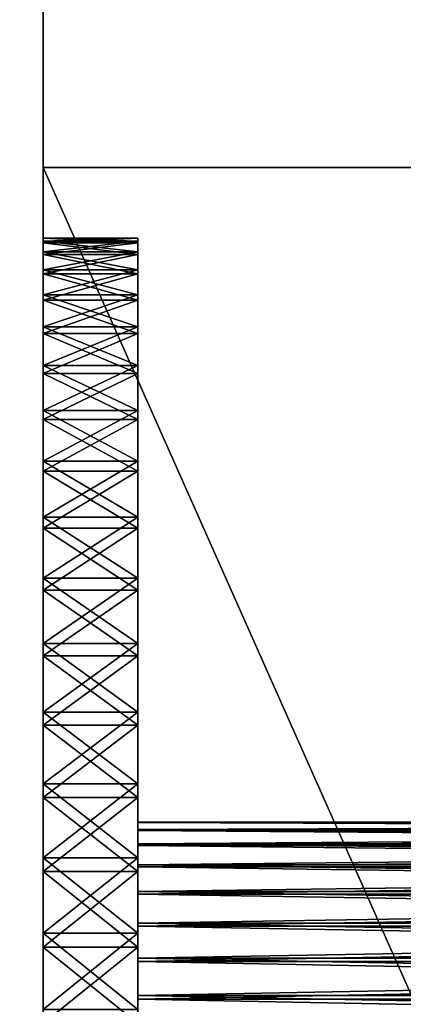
# Model space of a CAD drawing. Header units: metres. Extents: x -59 to 28, y 0 to 1560.
# Tile 74 of 117: x -36.75 to -32.69, y 1483.83 to 1494.27. Entities that reach past the tile are written whole.
import ezdxf

# ---------------------------------------------------------------- set-up
doc = ezdxf.new("R2010")
doc.units = ezdxf.units.M

msp = doc.modelspace()

# ---------------------------------------------------------------- linework, layer by layer
at = {"layer": 'ELYT3PV150'}
for points in [[(-42.5, 1006.700745, 21), (-42.5, 1507.699951, 21), (-36.5, 1006.700012, 21)], [(-42.5, 1507.699951, 21), (-36.5, 1507.699951, 21), (-36.5, 1006.700012, 21)], [(-42.5, 1006.700745, 1441), (-36.5, 1006.700012, 1441), (-42.5, 1507.699951, 1441)], [(-36.5, 1006.700012, 1441), (-36.5, 1507.699951, 1441), (-42.5, 1507.699951, 1441)], [(-36.5, 1507.699951, 21), (-36.5, 1507.699951, 1441), (-36.5, 1006.700012, 21)], [(-36.5, 1507.699951, 1441), (-36.5, 1006.700012, 1441), (-36.5, 1006.700012, 21)]]:
    msp.add_3dface(points, dxfattribs=at)
at = {"layer": 'ELYT3PV156'}
for points in [[(0.5, 1507.699951, 1436), (-57.788193, 52.299999, 1436), (-1.5, 1507.699951, 1436)], [(-57.788193, 52.299999, 1436), (0.5, 1507.699951, 1436), (-18.5, 52.299999, 1436)], [(-1.5, 1507.699951, 1436), (-57.788193, 52.299999, 1436), (-52, 1507.699951, 1436)], [(-52, 1507.699951, 1500), (-52.222115, 52.299999, 1500), (-5.785933, 1507.699951, 1500)], [(-52.222115, 52.299999, 1500), (-18.5, 52.299999, 1500), (-5.785933, 1507.699951, 1500)], [(-0.5, 52.299999), (-48.5, 1507.699951), (-1.5, 1507.699951)], [(-18.5, 52.299999), (-48.5, 1507.699951), (-1.5, 52.299999)], [(-1.5, 52.299999), (-48.5, 1507.699951), (-0.5, 52.299999)], [(-48.5, 1507.699951), (-18.5, 52.299999), (-48.5, 52.299999)], [(-18.5, 52.299999, 15.88146), (-48.174313, 1507.699951, 13.285294), (-48.174313, 52.299999, 13.285294)], [(-1.5, 52.299999, 17.368767), (-48.174313, 1507.699951, 13.285294), (-18.5, 52.299999, 15.88146)], [(-48.174313, 1507.699951, 13.285294), (0, 52.299999, 17.5), (-1.5, 1507.699951, 17.368767)], [(0, 52.299999, 17.5), (-48.174313, 1507.699951, 13.285294), (-1.5, 52.299999, 17.368767)], [(-36.5, 1483.699951, 829), (-36.5, 1492.699951, 828.842896), (-36.5, 1484.433716, 828.217285)], [(-36.5, 1484.433716, 828.217285), (-36.5, 1492.699951, 828.842896), (-36.5, 1485.235596, 828.105835)], [(-36.5, 1485.235596, 828.105835), (-36.5, 1492.699951, 828.842896), (-36.5, 1486.022705, 827.91626)], [(-36.5, 1486.022705, 827.91626), (-36.5, 1492.699951, 828.842896), (-36.5, 1486.787476, 827.650513)], [(-36.5, 1486.787476, 827.650513), (-36.5, 1492.699951, 828.842896), (-36.5, 1487.522461, 827.311035)], [(-36.5, 1487.522461, 827.311035), (-36.5, 1492.699951, 828.842896), (-36.5, 1488.220703, 826.901184)], [(-36.5, 1488.220703, 826.901184), (-36.5, 1492.699951, 828.842896), (-36.5, 1488.875366, 826.424805)], [(-36.5, 1488.875366, 826.424805), (-36.5, 1492.699951, 828.842896), (-36.5, 1489.480103, 825.886597)], [(-36.5, 1489.480103, 825.886597), (-36.5, 1492.699951, 828.842896), (-36.5, 1490.029297, 825.291748)], [(-36.5, 1490.029297, 825.291748), (-36.5, 1492.699951, 828.842896), (-36.5, 1490.517456, 824.645874)], [(-36.5, 1490.517456, 824.645874), (-36.5, 1492.699951, 828.842896), (-36.5, 1490.940063, 823.955261)], [(-36.5, 1490.940063, 823.955261), (-36.5, 1492.699951, 828.842896), (-36.5, 1491.292847, 823.226563)], [(-36.5, 1491.292847, 823.226563), (-36.5, 1492.699951, 828.842896), (-36.5, 1491.572632, 822.466797)], [(-36.5, 1491.572632, 822.466797), (-36.5, 1492.699951, 828.842896), (-36.5, 1491.776489, 821.683289)], [(-36.5, 1491.776489, 821.683289), (-36.5, 1492.699951, 828.842896), (-36.5, 1491.902588, 820.883545)], [(-36.5, 1491.902588, 820.883545), (-36.5, 1492.699951, 828.842896), (-36.5, 1491.949707, 820.075317)], [(-36.5, 1492.699951, 828.842896), (-36.5, 1492.699951, 811.157104), (-36.5, 1491.949707, 820.075317)], [(-36.5, 1491.949707, 820.075317), (-36.5, 1492.699951, 811.157104), (-36.5, 1491.917358, 819.266296)], [(-36.5, 1491.917358, 819.266296), (-36.5, 1492.699951, 811.157104), (-36.5, 1491.805786, 818.464417)], [(-36.5, 1491.805786, 818.464417), (-36.5, 1492.699951, 811.157104), (-36.5, 1491.616333, 817.677307)], [(-36.5, 1491.616333, 817.677307), (-36.5, 1492.699951, 811.157104), (-36.5, 1491.350464, 816.912537)], [(-36.5, 1491.350464, 816.912537), (-36.5, 1492.699951, 811.157104), (-36.5, 1491.010986, 816.177551)], [(-36.5, 1491.010986, 816.177551), (-36.5, 1492.699951, 811.157104), (-36.5, 1490.601196, 815.479309)], [(-36.5, 1490.601196, 815.479309), (-36.5, 1492.699951, 811.157104), (-36.5, 1490.124878, 814.824646)], [(-36.5, 1490.124878, 814.824646), (-36.5, 1492.699951, 811.157104), (-36.5, 1489.58667, 814.219849)], [(-36.5, 1489.58667, 814.219849), (-36.5, 1492.699951, 811.157104), (-36.5, 1488.991699, 813.670715)], [(-36.5, 1488.991699, 813.670715), (-36.5, 1492.699951, 811.157104), (-36.5, 1488.345825, 813.182495)], [(-36.5, 1488.345825, 813.182495), (-36.5, 1492.699951, 811.157104), (-36.5, 1487.655273, 812.759949)], [(-36.5, 1487.655273, 812.759949), (-36.5, 1492.699951, 811.157104), (-36.5, 1486.926514, 812.407104)], [(-36.5, 1486.926514, 812.407104), (-36.5, 1492.699951, 811.157104), (-36.5, 1486.166748, 812.127441)], [(-36.5, 1486.166748, 812.127441), (-36.5, 1492.699951, 811.157104), (-36.5, 1485.383301, 811.923523)], [(-36.5, 1485.383301, 811.923523), (-36.5, 1492.699951, 811.157104), (-36.5, 1484.583496, 811.797424)], [(-36.5, 1484.583496, 811.797424), (-36.5, 1492.699951, 811.157104), (-36.5, 1483.775269, 811.750366)], [(-36.5, 1492.699951, 811.157104), (-36.5, 1483.699951, 811), (-36.5, 1483.775269, 811.750366)], [(-36.5, 1492.699951, 811.157104), (-32.5, 1483.699951, 811), (-36.5, 1483.699951, 811)], [(-32.592957, 1492.699951, 811.157104), (-32.5, 1483.699951, 811), (-36.5, 1492.699951, 811.157104)], [(-32.592957, 1492.699951, 828.842896), (-32.546371, 1492.699951, 828.735107), (-36.5, 1492.699951, 828.842896)], [(-32.546371, 1492.699951, 828.735107), (-32.515804, 1492.699951, 828.631226), (-36.5, 1492.699951, 828.842896)], [(-32.504196, 1492.699951, 828.563721), (-36.5, 1492.699951, 828.842896), (-32.515804, 1492.699951, 828.631226)], [(-32.5, 1492.699951, 811.504517), (-36.5, 1492.699951, 811.157104), (-32.5, 1492.699951, 828.495483)], [(-36.5, 1492.699951, 811.157104), (-36.5, 1492.699951, 828.842896), (-32.5, 1492.699951, 828.495483)], [(-32.5, 1492.699951, 828.495483), (-36.5, 1492.699951, 828.842896), (-32.504196, 1492.699951, 828.563721)], [(-32.504589, 1492.699951, 811.433044), (-36.5, 1492.699951, 811.157104), (-32.5, 1492.699951, 811.504517)], [(-32.517242, 1492.699951, 811.362427), (-36.5, 1492.699951, 811.157104), (-32.504589, 1492.699951, 811.433044)], [(-32.549091, 1492.699951, 811.257507), (-36.5, 1492.699951, 811.157104), (-32.517242, 1492.699951, 811.362427)], [(-32.592957, 1492.699951, 811.157104), (-36.5, 1492.699951, 811.157104), (-32.549091, 1492.699951, 811.257507)], [(-32.5, 1483.699951, 829), (-36.5, 1492.699951, 828.842896), (-36.5, 1483.699951, 829)], [(-36.5, 1492.699951, 828.842896), (-32.5, 1483.699951, 829), (-32.592957, 1492.699951, 828.842896)], [(-36.5, 1483.699951, 689), (-36.5, 1492.699951, 688.842896), (-36.5, 1483.775269, 688.249634)], [(-36.5, 1483.775269, 688.249634), (-36.5, 1492.699951, 688.842896), (-36.5, 1484.583496, 688.202576)], [(-36.5, 1484.583496, 688.202576), (-36.5, 1492.699951, 688.842896), (-36.5, 1485.383301, 688.076477)], [(-36.5, 1485.383301, 688.076477), (-36.5, 1492.699951, 688.842896), (-36.5, 1486.166748, 687.872559)], [(-36.5, 1486.166748, 687.872559), (-36.5, 1492.699951, 688.842896), (-36.5, 1486.926514, 687.592896)], [(-36.5, 1486.926514, 687.592896), (-36.5, 1492.699951, 688.842896), (-36.5, 1487.655273, 687.240051)], [(-36.5, 1487.655273, 687.240051), (-36.5, 1492.699951, 688.842896), (-36.5, 1488.345825, 686.817505)], [(-36.5, 1488.345825, 686.817505), (-36.5, 1492.699951, 688.842896), (-36.5, 1488.991699, 686.329285)], [(-36.5, 1488.991699, 686.329285), (-36.5, 1492.699951, 688.842896), (-36.5, 1489.58667, 685.780151)], [(-36.5, 1489.58667, 685.780151), (-36.5, 1492.699951, 688.842896), (-36.5, 1490.124878, 685.175354)], [(-36.5, 1486.787476, 672.349487), (-36.5, 1492.699951, 671.157104), (-36.5, 1486.022705, 672.08374)], [(-36.5, 1486.022705, 672.08374), (-36.5, 1492.699951, 671.157104), (-36.5, 1485.235596, 671.894165)], [(-36.5, 1485.235596, 671.894165), (-36.5, 1492.699951, 671.157104), (-36.5, 1484.433716, 671.782715)], [(-36.5, 1492.699951, 671.157104), (-36.5, 1483.699951, 671), (-36.5, 1484.433716, 671.782715)], [(-36.5, 1491.776489, 678.316711), (-36.5, 1492.699951, 671.157104), (-36.5, 1491.572632, 677.533203)], [(-36.5, 1491.572632, 677.533203), (-36.5, 1492.699951, 671.157104), (-36.5, 1491.292847, 676.773438)], [(-36.5, 1491.292847, 676.773438), (-36.5, 1492.699951, 671.157104), (-36.5, 1490.940063, 676.044739)], [(-36.5, 1490.940063, 676.044739), (-36.5, 1492.699951, 671.157104), (-36.5, 1490.517456, 675.354126)], [(-36.5, 1490.517456, 675.354126), (-36.5, 1492.699951, 671.157104), (-36.5, 1490.029297, 674.708252)], [(-36.5, 1490.029297, 674.708252), (-36.5, 1492.699951, 671.157104), (-36.5, 1489.480103, 674.113403)], [(-36.5, 1489.480103, 674.113403), (-36.5, 1492.699951, 671.157104), (-36.5, 1488.875366, 673.575195)], [(-36.5, 1488.875366, 673.575195), (-36.5, 1492.699951, 671.157104), (-36.5, 1488.220703, 673.098816)], [(-36.5, 1488.220703, 673.098816), (-36.5, 1492.699951, 671.157104), (-36.5, 1487.522461, 672.688965)], [(-36.5, 1487.522461, 672.688965), (-36.5, 1492.699951, 671.157104), (-36.5, 1486.787476, 672.349487)], [(-36.5, 1490.124878, 685.175354), (-36.5, 1492.699951, 688.842896), (-36.5, 1490.601196, 684.520691)], [(-36.5, 1490.601196, 684.520691), (-36.5, 1492.699951, 688.842896), (-36.5, 1491.010986, 683.822449)], [(-36.5, 1491.010986, 683.822449), (-36.5, 1492.699951, 688.842896), (-36.5, 1491.350464, 683.087463)], [(-36.5, 1491.350464, 683.087463), (-36.5, 1492.699951, 688.842896), (-36.5, 1491.616333, 682.322693)], [(-36.5, 1491.616333, 682.322693), (-36.5, 1492.699951, 688.842896), (-36.5, 1491.805786, 681.535583)], [(-36.5, 1491.805786, 681.535583), (-36.5, 1492.699951, 688.842896), (-36.5, 1491.917358, 680.733704)], [(-36.5, 1492.699951, 688.842896), (-36.5, 1492.699951, 671.157104), (-36.5, 1491.917358, 680.733704)], [(-36.5, 1491.917358, 680.733704), (-36.5, 1492.699951, 671.157104), (-36.5, 1491.949707, 679.924683)], [(-36.5, 1491.949707, 679.924683), (-36.5, 1492.699951, 671.157104), (-36.5, 1491.902588, 679.116455)], [(-36.5, 1491.902588, 679.116455), (-36.5, 1492.699951, 671.157104), (-36.5, 1491.776489, 678.316711)], [(-32.5, 1483.699951, 689), (-36.5, 1492.699951, 688.842896), (-36.5, 1483.699951, 689)], [(-36.5, 1492.699951, 688.842896), (-32.5, 1483.699951, 689), (-32.592957, 1492.699951, 688.842896)], [(-32.592957, 1492.699951, 688.842896), (-32.549091, 1492.699951, 688.742493), (-36.5, 1492.699951, 688.842896)], [(-32.549091, 1492.699951, 688.742493), (-32.517242, 1492.699951, 688.637573), (-36.5, 1492.699951, 688.842896)], [(-32.504589, 1492.699951, 688.566956), (-36.5, 1492.699951, 688.842896), (-32.517242, 1492.699951, 688.637573)], [(-32.5, 1492.699951, 671.504517), (-36.5, 1492.699951, 671.157104), (-32.5, 1492.699951, 688.495483)], [(-36.5, 1492.699951, 671.157104), (-36.5, 1492.699951, 688.842896), (-32.5, 1492.699951, 688.495483)], [(-32.5, 1492.699951, 688.495483), (-36.5, 1492.699951, 688.842896), (-32.504589, 1492.699951, 688.566956)], [(-32.504196, 1492.699951, 671.436279), (-36.5, 1492.699951, 671.157104), (-32.5, 1492.699951, 671.504517)], [(-32.515804, 1492.699951, 671.368774), (-36.5, 1492.699951, 671.157104), (-32.504196, 1492.699951, 671.436279)], [(-32.546371, 1492.699951, 671.264893), (-36.5, 1492.699951, 671.157104), (-32.515804, 1492.699951, 671.368774)], [(-32.592957, 1492.699951, 671.157104), (-36.5, 1492.699951, 671.157104), (-32.546371, 1492.699951, 671.264893)], [(-36.5, 1492.699951, 671.157104), (-32.5, 1483.699951, 671), (-36.5, 1483.699951, 671)], [(-32.592957, 1492.699951, 671.157104), (-32.5, 1483.699951, 671), (-36.5, 1492.699951, 671.157104)], [(-36.5, 1491.902588, 820.883545), (-36.5, 1491.949707, 820.075317), (-35.5, 1491.902588, 820.883545)], [(-35.5, 1491.902588, 820.883545), (-36.5, 1491.949707, 820.075317), (-35.5, 1491.949707, 820.075317)], [(-36.5, 1491.949707, 820.075317), (-36.5, 1491.917358, 819.266296), (-35.5, 1491.949707, 820.075317)], [(-35.5, 1491.949707, 820.075317), (-36.5, 1491.917358, 819.266296), (-35.5, 1491.917358, 819.266296)], [(-35.5, 1491.902588, 679.116455), (-35.5, 1491.949707, 679.924683), (-36.5, 1491.902588, 679.116455)], [(-36.5, 1491.902588, 679.116455), (-35.5, 1491.949707, 679.924683), (-36.5, 1491.949707, 679.924683)], [(-35.5, 1491.949707, 679.924683), (-35.5, 1491.917358, 680.733704), (-36.5, 1491.949707, 679.924683)], [(-36.5, 1491.949707, 679.924683), (-35.5, 1491.917358, 680.733704), (-36.5, 1491.917358, 680.733704)], [(-36.5, 1491.917358, 819.266296), (-36.5, 1491.805786, 818.464417), (-35.5, 1491.917358, 819.266296)], [(-35.5, 1491.917358, 819.266296), (-36.5, 1491.805786, 818.464417), (-35.5, 1491.805786, 818.464417)], [(-35.5, 1491.917358, 680.733704), (-35.5, 1491.805786, 681.535583), (-36.5, 1491.917358, 680.733704)], [(-36.5, 1491.917358, 680.733704), (-35.5, 1491.805786, 681.535583), (-36.5, 1491.805786, 681.535583)], [(-36.5, 1491.776489, 821.683289), (-36.5, 1491.902588, 820.883545), (-35.5, 1491.776489, 821.683289)], [(-35.5, 1491.776489, 821.683289), (-36.5, 1491.902588, 820.883545), (-35.5, 1491.902588, 820.883545)], [(-35.5, 1491.776489, 678.316711), (-35.5, 1491.902588, 679.116455), (-36.5, 1491.776489, 678.316711)], [(-36.5, 1491.776489, 678.316711), (-35.5, 1491.902588, 679.116455), (-36.5, 1491.902588, 679.116455)], [(-35.5, 1491.902588, 820.883545), (-35.5, 1491.949707, 820.075317), (-35.5, 1485.755127, 820.221375)], [(-35.5, 1491.949707, 820.075317), (-35.5, 1485.758789, 819.816162), (-35.5, 1485.755127, 820.221375)], [(-35.5, 1491.949707, 820.075317), (-35.5, 1491.917358, 819.266296), (-35.5, 1485.758789, 819.816162)], [(-35.5, 1491.917358, 680.733704), (-35.5, 1491.949707, 679.924683), (-35.5, 1485.758789, 680.183838)], [(-35.5, 1491.949707, 679.924683), (-35.5, 1485.755127, 679.778625), (-35.5, 1485.758789, 680.183838)], [(-35.5, 1491.949707, 679.924683), (-35.5, 1491.902588, 679.116455), (-35.5, 1485.755127, 679.778625)], [(-35.5, 1491.917358, 819.266296), (-35.5, 1486.166748, 812.127441), (-35.5, 1485.758789, 819.816162)], [(-35.5, 1491.917358, 819.266296), (-35.5, 1491.805786, 818.464417), (-35.5, 1486.166748, 812.127441)], [(-35.5, 1485.758789, 680.183838), (-35.5, 1491.805786, 681.535583), (-35.5, 1491.917358, 680.733704)], [(-35.5, 1485.755127, 820.221375), (-35.5, 1491.776489, 821.683289), (-35.5, 1491.902588, 820.883545)], [(-35.5, 1491.902588, 679.116455), (-35.5, 1486.022705, 672.08374), (-35.5, 1485.755127, 679.778625)], [(-35.5, 1491.902588, 679.116455), (-35.5, 1491.776489, 678.316711), (-35.5, 1486.022705, 672.08374)], [(-36.5, 1491.805786, 818.464417), (-36.5, 1491.616333, 817.677307), (-35.5, 1491.805786, 818.464417)], [(-35.5, 1491.805786, 818.464417), (-36.5, 1491.616333, 817.677307), (-35.5, 1491.616333, 817.677307)], [(-35.5, 1491.805786, 681.535583), (-35.5, 1491.616333, 682.322693), (-36.5, 1491.805786, 681.535583)], [(-36.5, 1491.805786, 681.535583), (-35.5, 1491.616333, 682.322693), (-36.5, 1491.616333, 682.322693)], [(-35.5, 1491.805786, 818.464417), (-35.5, 1491.616333, 817.677307), (-35.5, 1486.166748, 812.127441)], [(-35.5, 1491.805786, 681.535583), (-35.5, 1485.758789, 680.183838), (-35.5, 1491.616333, 682.322693)], [(-36.5, 1491.572632, 822.466797), (-36.5, 1491.776489, 821.683289), (-35.5, 1491.572632, 822.466797)], [(-35.5, 1491.572632, 822.466797), (-36.5, 1491.776489, 821.683289), (-35.5, 1491.776489, 821.683289)], [(-35.5, 1491.572632, 677.533203), (-35.5, 1491.776489, 678.316711), (-36.5, 1491.572632, 677.533203)], [(-36.5, 1491.572632, 677.533203), (-35.5, 1491.776489, 678.316711), (-36.5, 1491.776489, 678.316711)], [(-35.5, 1491.776489, 821.683289), (-35.5, 1485.755127, 820.221375), (-35.5, 1491.572632, 822.466797)], [(-35.5, 1491.776489, 678.316711), (-35.5, 1491.572632, 677.533203), (-35.5, 1486.022705, 672.08374)], [(-36.5, 1491.616333, 817.677307), (-36.5, 1491.350464, 816.912537), (-35.5, 1491.616333, 817.677307)], [(-35.5, 1491.616333, 817.677307), (-36.5, 1491.350464, 816.912537), (-35.5, 1491.350464, 816.912537)], [(-35.5, 1491.616333, 682.322693), (-35.5, 1491.350464, 683.087463), (-36.5, 1491.616333, 682.322693)], [(-36.5, 1491.616333, 682.322693), (-35.5, 1491.350464, 683.087463), (-36.5, 1491.350464, 683.087463)], [(-35.5, 1491.350464, 816.912537), (-35.5, 1486.166748, 812.127441), (-35.5, 1491.616333, 817.677307)], [(-35.5, 1491.616333, 682.322693), (-35.5, 1485.758789, 680.183838), (-35.5, 1491.350464, 683.087463)], [(-36.5, 1491.292847, 823.226563), (-36.5, 1491.572632, 822.466797), (-35.5, 1491.292847, 823.226563)], [(-35.5, 1491.292847, 823.226563), (-36.5, 1491.572632, 822.466797), (-35.5, 1491.572632, 822.466797)], [(-35.5, 1491.292847, 676.773438), (-35.5, 1491.572632, 677.533203), (-36.5, 1491.292847, 676.773438)], [(-36.5, 1491.292847, 676.773438), (-35.5, 1491.572632, 677.533203), (-36.5, 1491.572632, 677.533203)], [(-35.5, 1491.572632, 822.466797), (-35.5, 1485.755127, 820.221375), (-35.5, 1491.292847, 823.226563)], [(-35.5, 1491.292847, 676.773438), (-35.5, 1486.022705, 672.08374), (-35.5, 1491.572632, 677.533203)], [(-36.5, 1491.350464, 816.912537), (-36.5, 1491.010986, 816.177551), (-35.5, 1491.350464, 816.912537)], [(-35.5, 1491.350464, 816.912537), (-36.5, 1491.010986, 816.177551), (-35.5, 1491.010986, 816.177551)], [(-35.5, 1491.350464, 683.087463), (-35.5, 1491.010986, 683.822449), (-36.5, 1491.350464, 683.087463)], [(-36.5, 1491.350464, 683.087463), (-35.5, 1491.010986, 683.822449), (-36.5, 1491.010986, 683.822449)], [(-36.5, 1490.940063, 823.955261), (-36.5, 1491.292847, 823.226563), (-35.5, 1490.940063, 823.955261)], [(-35.5, 1490.940063, 823.955261), (-36.5, 1491.292847, 823.226563), (-35.5, 1491.292847, 823.226563)], [(-35.5, 1490.940063, 676.044739), (-35.5, 1491.292847, 676.773438), (-36.5, 1490.940063, 676.044739)], [(-36.5, 1490.940063, 676.044739), (-35.5, 1491.292847, 676.773438), (-36.5, 1491.292847, 676.773438)], [(-35.5, 1491.010986, 816.177551), (-35.5, 1486.166748, 812.127441), (-35.5, 1491.350464, 816.912537)], [(-35.5, 1491.350464, 683.087463), (-35.5, 1485.758789, 680.183838), (-35.5, 1491.010986, 683.822449)], [(-35.5, 1491.292847, 823.226563), (-35.5, 1485.755127, 820.221375), (-35.5, 1490.940063, 823.955261)], [(-35.5, 1490.940063, 676.044739), (-35.5, 1486.022705, 672.08374), (-35.5, 1491.292847, 676.773438)], [(-36.5, 1491.010986, 816.177551), (-36.5, 1490.601196, 815.479309), (-35.5, 1491.010986, 816.177551)], [(-35.5, 1491.010986, 816.177551), (-36.5, 1490.601196, 815.479309), (-35.5, 1490.601196, 815.479309)], [(-35.5, 1491.010986, 683.822449), (-35.5, 1490.601196, 684.520691), (-36.5, 1491.010986, 683.822449)], [(-36.5, 1491.010986, 683.822449), (-35.5, 1490.601196, 684.520691), (-36.5, 1490.601196, 684.520691)], [(-35.5, 1490.601196, 815.479309), (-35.5, 1486.166748, 812.127441), (-35.5, 1491.010986, 816.177551)], [(-35.5, 1491.010986, 683.822449), (-35.5, 1485.758789, 680.183838), (-35.5, 1490.601196, 684.520691)], [(-36.5, 1490.940063, 823.955261), (-35.5, 1490.517456, 824.645874), (-36.5, 1490.517456, 824.645874)], [(-35.5, 1490.517456, 824.645874), (-36.5, 1490.940063, 823.955261), (-35.5, 1490.940063, 823.955261)], [(-35.5, 1490.940063, 676.044739), (-36.5, 1490.517456, 675.354126), (-35.5, 1490.517456, 675.354126)], [(-36.5, 1490.517456, 675.354126), (-35.5, 1490.940063, 676.044739), (-36.5, 1490.940063, 676.044739)], [(-35.5, 1490.940063, 823.955261), (-35.5, 1485.755127, 820.221375), (-35.5, 1490.517456, 824.645874)], [(-35.5, 1490.517456, 675.354126), (-35.5, 1486.022705, 672.08374), (-35.5, 1490.940063, 676.044739)], [(-36.5, 1490.601196, 815.479309), (-36.5, 1490.124878, 814.824646), (-35.5, 1490.601196, 815.479309)], [(-35.5, 1490.601196, 815.479309), (-36.5, 1490.124878, 814.824646), (-35.5, 1490.124878, 814.824646)], [(-35.5, 1490.601196, 684.520691), (-35.5, 1490.124878, 685.175354), (-36.5, 1490.601196, 684.520691)], [(-36.5, 1490.601196, 684.520691), (-35.5, 1490.124878, 685.175354), (-36.5, 1490.124878, 685.175354)], [(-35.5, 1490.124878, 814.824646), (-35.5, 1486.166748, 812.127441), (-35.5, 1490.601196, 815.479309)], [(-35.5, 1490.601196, 684.520691), (-35.5, 1485.758789, 680.183838), (-35.5, 1490.124878, 685.175354)], [(-35.5, 1490.517456, 824.645874), (-35.5, 1490.029297, 825.291748), (-36.5, 1490.517456, 824.645874)], [(-36.5, 1490.517456, 824.645874), (-35.5, 1490.029297, 825.291748), (-36.5, 1490.029297, 825.291748)], [(-36.5, 1490.517456, 675.354126), (-36.5, 1490.029297, 674.708252), (-35.5, 1490.517456, 675.354126)], [(-35.5, 1490.517456, 675.354126), (-36.5, 1490.029297, 674.708252), (-35.5, 1490.029297, 674.708252)], [(-35.5, 1490.517456, 824.645874), (-35.5, 1485.755127, 820.221375), (-35.5, 1490.029297, 825.291748)], [(-35.5, 1490.029297, 674.708252), (-35.5, 1486.022705, 672.08374), (-35.5, 1490.517456, 675.354126)], [(-36.5, 1490.124878, 814.824646), (-36.5, 1489.58667, 814.219849), (-35.5, 1490.124878, 814.824646)], [(-35.5, 1490.124878, 814.824646), (-36.5, 1489.58667, 814.219849), (-35.5, 1489.58667, 814.219849)], [(-35.5, 1490.124878, 685.175354), (-35.5, 1489.58667, 685.780151), (-36.5, 1490.124878, 685.175354)], [(-36.5, 1490.124878, 685.175354), (-35.5, 1489.58667, 685.780151), (-36.5, 1489.58667, 685.780151)], [(-35.5, 1489.58667, 814.219849), (-35.5, 1486.166748, 812.127441), (-35.5, 1490.124878, 814.824646)], [(-35.5, 1490.124878, 685.175354), (-35.5, 1485.758789, 680.183838), (-35.5, 1489.58667, 685.780151)], [(-35.5, 1490.029297, 825.291748), (-35.5, 1489.480103, 825.886597), (-36.5, 1490.029297, 825.291748)], [(-36.5, 1490.029297, 825.291748), (-35.5, 1489.480103, 825.886597), (-36.5, 1489.480103, 825.886597)], [(-36.5, 1490.029297, 674.708252), (-36.5, 1489.480103, 674.113403), (-35.5, 1490.029297, 674.708252)], [(-35.5, 1490.029297, 674.708252), (-36.5, 1489.480103, 674.113403), (-35.5, 1489.480103, 674.113403)], [(-35.5, 1490.029297, 825.291748), (-35.5, 1485.755127, 820.221375), (-35.5, 1489.480103, 825.886597)], [(-35.5, 1489.480103, 674.113403), (-35.5, 1486.022705, 672.08374), (-35.5, 1490.029297, 674.708252)], [(-36.5, 1489.58667, 814.219849), (-36.5, 1488.991699, 813.670715), (-35.5, 1489.58667, 814.219849)], [(-35.5, 1489.58667, 814.219849), (-36.5, 1488.991699, 813.670715), (-35.5, 1488.991699, 813.670715)], [(-35.5, 1489.58667, 685.780151), (-35.5, 1488.991699, 686.329285), (-36.5, 1489.58667, 685.780151)], [(-36.5, 1489.58667, 685.780151), (-35.5, 1488.991699, 686.329285), (-36.5, 1488.991699, 686.329285)], [(-35.5, 1488.991699, 813.670715), (-35.5, 1486.166748, 812.127441), (-35.5, 1489.58667, 814.219849)], [(-35.5, 1489.58667, 685.780151), (-35.5, 1485.758789, 680.183838), (-35.5, 1488.991699, 686.329285)], [(-35.5, 1489.480103, 825.886597), (-35.5, 1488.875366, 826.424805), (-36.5, 1489.480103, 825.886597)], [(-36.5, 1489.480103, 825.886597), (-35.5, 1488.875366, 826.424805), (-36.5, 1488.875366, 826.424805)], [(-36.5, 1489.480103, 674.113403), (-36.5, 1488.875366, 673.575195), (-35.5, 1489.480103, 674.113403)], [(-35.5, 1489.480103, 674.113403), (-36.5, 1488.875366, 673.575195), (-35.5, 1488.875366, 673.575195)], [(-35.5, 1489.480103, 825.886597), (-35.5, 1485.755127, 820.221375), (-35.5, 1488.875366, 826.424805)], [(-35.5, 1488.875366, 673.575195), (-35.5, 1486.022705, 672.08374), (-35.5, 1489.480103, 674.113403)], [(-36.5, 1488.991699, 813.670715), (-36.5, 1488.345825, 813.182495), (-35.5, 1488.991699, 813.670715)], [(-35.5, 1488.991699, 813.670715), (-36.5, 1488.345825, 813.182495), (-35.5, 1488.345825, 813.182495)], [(-35.5, 1488.991699, 686.329285), (-35.5, 1488.345825, 686.817505), (-36.5, 1488.991699, 686.329285)], [(-36.5, 1488.991699, 686.329285), (-35.5, 1488.345825, 686.817505), (-36.5, 1488.345825, 686.817505)], [(-35.5, 1488.345825, 813.182495), (-35.5, 1486.166748, 812.127441), (-35.5, 1488.991699, 813.670715)], [(-35.5, 1488.991699, 686.329285), (-35.5, 1485.758789, 680.183838), (-35.5, 1488.345825, 686.817505)], [(-35.5, 1488.875366, 826.424805), (-35.5, 1488.220703, 826.901184), (-36.5, 1488.875366, 826.424805)], [(-36.5, 1488.875366, 826.424805), (-35.5, 1488.220703, 826.901184), (-36.5, 1488.220703, 826.901184)], [(-36.5, 1488.875366, 673.575195), (-36.5, 1488.220703, 673.098816), (-35.5, 1488.875366, 673.575195)], [(-35.5, 1488.875366, 673.575195), (-36.5, 1488.220703, 673.098816), (-35.5, 1488.220703, 673.098816)], [(-35.5, 1488.875366, 826.424805), (-35.5, 1485.755127, 820.221375), (-35.5, 1488.220703, 826.901184)], [(-35.5, 1488.220703, 673.098816), (-35.5, 1486.022705, 672.08374), (-35.5, 1488.875366, 673.575195)], [(-36.5, 1488.345825, 813.182495), (-36.5, 1487.655273, 812.759949), (-35.5, 1488.345825, 813.182495)], [(-35.5, 1488.345825, 813.182495), (-36.5, 1487.655273, 812.759949), (-35.5, 1487.655273, 812.759949)], [(-35.5, 1488.345825, 686.817505), (-35.5, 1487.655273, 687.240051), (-36.5, 1488.345825, 686.817505)], [(-36.5, 1488.345825, 686.817505), (-35.5, 1487.655273, 687.240051), (-36.5, 1487.655273, 687.240051)], [(-35.5, 1487.655273, 812.759949), (-35.5, 1486.166748, 812.127441), (-35.5, 1488.345825, 813.182495)], [(-35.5, 1488.345825, 686.817505), (-35.5, 1485.758789, 680.183838), (-35.5, 1487.655273, 687.240051)], [(-35.5, 1488.220703, 826.901184), (-35.5, 1487.522461, 827.311035), (-36.5, 1488.220703, 826.901184)], [(-36.5, 1488.220703, 826.901184), (-35.5, 1487.522461, 827.311035), (-36.5, 1487.522461, 827.311035)], [(-36.5, 1488.220703, 673.098816), (-36.5, 1487.522461, 672.688965), (-35.5, 1488.220703, 673.098816)], [(-35.5, 1488.220703, 673.098816), (-36.5, 1487.522461, 672.688965), (-35.5, 1487.522461, 672.688965)], [(-35.5, 1488.220703, 826.901184), (-35.5, 1485.755127, 820.221375), (-35.5, 1487.522461, 827.311035)], [(-35.5, 1487.522461, 672.688965), (-35.5, 1486.022705, 672.08374), (-35.5, 1488.220703, 673.098816)], [(-35.5, 1486.926514, 812.407104), (-35.5, 1487.655273, 812.759949), (-36.5, 1486.926514, 812.407104)], [(-36.5, 1486.926514, 812.407104), (-35.5, 1487.655273, 812.759949), (-36.5, 1487.655273, 812.759949)], [(-36.5, 1486.926514, 687.592896), (-36.5, 1487.655273, 687.240051), (-35.5, 1486.926514, 687.592896)], [(-35.5, 1486.926514, 687.592896), (-36.5, 1487.655273, 687.240051), (-35.5, 1487.655273, 687.240051)], [(-35.5, 1486.166748, 812.127441), (-35.5, 1487.655273, 812.759949), (-35.5, 1486.926514, 812.407104)], [(-35.5, 1487.655273, 687.240051), (-35.5, 1485.758789, 680.183838), (-35.5, 1486.926514, 687.592896)], [(-35.5, 1487.522461, 827.311035), (-35.5, 1486.787476, 827.650513), (-36.5, 1487.522461, 827.311035)], [(-36.5, 1487.522461, 827.311035), (-35.5, 1486.787476, 827.650513), (-36.5, 1486.787476, 827.650513)], [(-36.5, 1487.522461, 672.688965), (-36.5, 1486.787476, 672.349487), (-35.5, 1487.522461, 672.688965)], [(-35.5, 1487.522461, 672.688965), (-36.5, 1486.787476, 672.349487), (-35.5, 1486.787476, 672.349487)], [(-35.5, 1487.522461, 827.311035), (-35.5, 1485.755127, 820.221375), (-35.5, 1486.787476, 827.650513)], [(-35.5, 1486.022705, 672.08374), (-35.5, 1487.522461, 672.688965), (-35.5, 1486.787476, 672.349487)], [(-35.5, 1486.166748, 812.127441), (-35.5, 1486.926514, 812.407104), (-36.5, 1486.166748, 812.127441)], [(-36.5, 1486.166748, 812.127441), (-35.5, 1486.926514, 812.407104), (-36.5, 1486.926514, 812.407104)], [(-36.5, 1486.166748, 687.872559), (-36.5, 1486.926514, 687.592896), (-35.5, 1486.166748, 687.872559)], [(-35.5, 1486.166748, 687.872559), (-36.5, 1486.926514, 687.592896), (-35.5, 1486.926514, 687.592896)], [(-35.5, 1486.166748, 687.872559), (-35.5, 1486.926514, 687.592896), (-35.5, 1485.758789, 680.183838)], [(-35.5, 1486.787476, 827.650513), (-35.5, 1486.022705, 827.91626), (-36.5, 1486.787476, 827.650513)], [(-36.5, 1486.787476, 827.650513), (-35.5, 1486.022705, 827.91626), (-36.5, 1486.022705, 827.91626)], [(-36.5, 1486.787476, 672.349487), (-36.5, 1486.022705, 672.08374), (-35.5, 1486.787476, 672.349487)], [(-35.5, 1486.787476, 672.349487), (-36.5, 1486.022705, 672.08374), (-35.5, 1486.022705, 672.08374)], [(-35.5, 1486.022705, 827.91626), (-35.5, 1486.787476, 827.650513), (-35.5, 1485.755127, 820.221375)], [(-35.5, 1485.383301, 811.923523), (-35.5, 1486.166748, 812.127441), (-36.5, 1485.383301, 811.923523)], [(-36.5, 1485.383301, 811.923523), (-35.5, 1486.166748, 812.127441), (-36.5, 1486.166748, 812.127441)], [(-36.5, 1485.383301, 688.076477), (-36.5, 1486.166748, 687.872559), (-35.5, 1485.383301, 688.076477)], [(-35.5, 1485.383301, 688.076477), (-36.5, 1486.166748, 687.872559), (-35.5, 1486.166748, 687.872559)], [(-35.5, 1485.68335, 819.41803), (-35.5, 1486.166748, 812.127441), (-35.5, 1485.531738, 819.042297)], [(-35.5, 1486.166748, 812.127441), (-35.5, 1485.68335, 819.41803), (-35.5, 1485.758789, 819.816162)], [(-35.5, 1485.383301, 811.923523), (-35.5, 1485.531738, 819.042297), (-35.5, 1486.166748, 812.127441)], [(-35.5, 1485.68335, 680.58197), (-35.5, 1485.531738, 680.957703), (-35.5, 1486.166748, 687.872559)], [(-35.5, 1485.531738, 680.957703), (-35.5, 1485.309692, 681.296631), (-35.5, 1486.166748, 687.872559)], [(-35.5, 1486.166748, 687.872559), (-35.5, 1485.309692, 681.296631), (-35.5, 1485.383301, 688.076477)], [(-35.5, 1485.68335, 680.58197), (-35.5, 1486.166748, 687.872559), (-35.5, 1485.758789, 680.183838)], [(-35.5, 1486.022705, 827.91626), (-35.5, 1485.235596, 828.105835), (-36.5, 1486.022705, 827.91626)], [(-36.5, 1486.022705, 827.91626), (-35.5, 1485.235596, 828.105835), (-36.5, 1485.235596, 828.105835)], [(-36.5, 1486.022705, 672.08374), (-36.5, 1485.235596, 671.894165), (-35.5, 1486.022705, 672.08374)], [(-35.5, 1486.022705, 672.08374), (-36.5, 1485.235596, 671.894165), (-35.5, 1485.235596, 671.894165)], [(-35.5, 1485.285767, 821.325806), (-35.5, 1486.022705, 827.91626), (-35.5, 1485.513916, 820.990967)], [(-35.5, 1486.022705, 827.91626), (-35.5, 1485.285767, 821.325806), (-35.5, 1485.235596, 828.105835)], [(-35.5, 1485.513916, 820.990967), (-35.5, 1486.022705, 827.91626), (-35.5, 1485.672485, 820.618042)], [(-35.5, 1485.672485, 820.618042), (-35.5, 1486.022705, 827.91626), (-35.5, 1485.755127, 820.221375)], [(-35.5, 1485.285767, 678.674194), (-35.5, 1486.022705, 672.08374), (-35.5, 1485.235596, 671.894165)], [(-35.5, 1485.513916, 679.009033), (-35.5, 1486.022705, 672.08374), (-35.5, 1485.285767, 678.674194)], [(-35.5, 1486.022705, 672.08374), (-35.5, 1485.672485, 679.381958), (-35.5, 1485.755127, 679.778625)], [(-35.5, 1485.672485, 679.381958), (-35.5, 1486.022705, 672.08374), (-35.5, 1485.513916, 679.009033)], [(-35.5, 1485.755127, 820.221375), (-35.5, 1485.758789, 819.816162), (-14.5, 1485.755127, 820.221375)], [(-14.5, 1485.755127, 820.221375), (-35.5, 1485.758789, 819.816162), (-14.5, 1485.758789, 819.816162)], [(-35.5, 1485.758789, 819.816162), (-35.5, 1485.68335, 819.41803), (-14.5, 1485.758789, 819.816162)], [(-14.5, 1485.758789, 819.816162), (-35.5, 1485.68335, 819.41803), (-14.5, 1485.68335, 819.41803)], [(-14.5, 1485.755127, 679.778625), (-14.5, 1485.758789, 680.183838), (-35.5, 1485.755127, 679.778625)], [(-35.5, 1485.755127, 679.778625), (-14.5, 1485.758789, 680.183838), (-35.5, 1485.758789, 680.183838)], [(-14.5, 1485.758789, 680.183838), (-14.5, 1485.68335, 680.58197), (-35.5, 1485.758789, 680.183838)], [(-35.5, 1485.758789, 680.183838), (-14.5, 1485.68335, 680.58197), (-35.5, 1485.68335, 680.58197)], [(-35.5, 1485.672485, 820.618042), (-35.5, 1485.755127, 820.221375), (-14.5, 1485.672485, 820.618042)], [(-14.5, 1485.672485, 820.618042), (-35.5, 1485.755127, 820.221375), (-14.5, 1485.755127, 820.221375)], [(-14.5, 1485.672485, 679.381958), (-14.5, 1485.755127, 679.778625), (-35.5, 1485.672485, 679.381958)], [(-35.5, 1485.672485, 679.381958), (-14.5, 1485.755127, 679.778625), (-35.5, 1485.755127, 679.778625)], [(-35.5, 1485.68335, 819.41803), (-35.5, 1485.531738, 819.042297), (-14.5, 1485.68335, 819.41803)], [(-14.5, 1485.68335, 819.41803), (-35.5, 1485.531738, 819.042297), (-14.5, 1485.531738, 819.042297)], [(-14.5, 1485.68335, 680.58197), (-14.5, 1485.531738, 680.957703), (-35.5, 1485.68335, 680.58197)], [(-35.5, 1485.68335, 680.58197), (-14.5, 1485.531738, 680.957703), (-35.5, 1485.531738, 680.957703)], [(-35.5, 1485.513916, 820.990967), (-35.5, 1485.672485, 820.618042), (-14.5, 1485.513916, 820.990967)], [(-14.5, 1485.513916, 820.990967), (-35.5, 1485.672485, 820.618042), (-14.5, 1485.672485, 820.618042)], [(-14.5, 1485.513916, 679.009033), (-14.5, 1485.672485, 679.381958), (-35.5, 1485.513916, 679.009033)], [(-35.5, 1485.513916, 679.009033), (-14.5, 1485.672485, 679.381958), (-35.5, 1485.672485, 679.381958)], [(-35.5, 1485.531738, 819.042297), (-35.5, 1485.309692, 818.703369), (-14.5, 1485.531738, 819.042297)], [(-14.5, 1485.531738, 819.042297), (-35.5, 1485.309692, 818.703369), (-14.5, 1485.309692, 818.703369)], [(-35.5, 1485.531738, 819.042297), (-35.5, 1485.383301, 811.923523), (-35.5, 1485.309692, 818.703369)], [(-14.5, 1485.531738, 680.957703), (-14.5, 1485.309692, 681.296631), (-35.5, 1485.531738, 680.957703)], [(-35.5, 1485.531738, 680.957703), (-14.5, 1485.309692, 681.296631), (-35.5, 1485.309692, 681.296631)], [(-35.5, 1485.513916, 820.990967), (-14.5, 1485.285767, 821.325806), (-35.5, 1485.285767, 821.325806)], [(-14.5, 1485.285767, 821.325806), (-35.5, 1485.513916, 820.990967), (-14.5, 1485.513916, 820.990967)], [(-14.5, 1485.513916, 679.009033), (-35.5, 1485.285767, 678.674194), (-14.5, 1485.285767, 678.674194)], [(-35.5, 1485.285767, 678.674194), (-14.5, 1485.513916, 679.009033), (-35.5, 1485.513916, 679.009033)], [(-35.5, 1484.583496, 811.797424), (-35.5, 1485.383301, 811.923523), (-36.5, 1484.583496, 811.797424)], [(-36.5, 1484.583496, 811.797424), (-35.5, 1485.383301, 811.923523), (-36.5, 1485.383301, 811.923523)], [(-36.5, 1484.583496, 688.202576), (-36.5, 1485.383301, 688.076477), (-35.5, 1484.583496, 688.202576)], [(-35.5, 1484.583496, 688.202576), (-36.5, 1485.383301, 688.076477), (-35.5, 1485.383301, 688.076477)], [(-35.5, 1484.690918, 818.186035), (-35.5, 1485.383301, 811.923523), (-35.5, 1484.583496, 811.797424)], [(-35.5, 1485.025879, 818.414246), (-35.5, 1485.383301, 811.923523), (-35.5, 1484.690918, 818.186035)], [(-35.5, 1485.309692, 818.703369), (-35.5, 1485.383301, 811.923523), (-35.5, 1485.025879, 818.414246)], [(-35.5, 1485.309692, 681.296631), (-35.5, 1485.025879, 681.585754), (-35.5, 1485.383301, 688.076477)], [(-35.5, 1485.025879, 681.585754), (-35.5, 1484.690918, 681.813965), (-35.5, 1485.383301, 688.076477)], [(-35.5, 1485.383301, 688.076477), (-35.5, 1484.690918, 681.813965), (-35.5, 1484.583496, 688.202576)], [(-35.5, 1485.235596, 828.105835), (-35.5, 1484.433716, 828.217285), (-36.5, 1485.235596, 828.105835)], [(-36.5, 1485.235596, 828.105835), (-35.5, 1484.433716, 828.217285), (-36.5, 1484.433716, 828.217285)], [(-36.5, 1485.235596, 671.894165), (-36.5, 1484.433716, 671.782715), (-35.5, 1485.235596, 671.894165)], [(-35.5, 1485.235596, 671.894165), (-36.5, 1484.433716, 671.782715), (-35.5, 1484.433716, 671.782715)], [(-35.5, 1485.309692, 818.703369), (-35.5, 1485.025879, 818.414246), (-14.5, 1485.309692, 818.703369)], [(-14.5, 1485.309692, 818.703369), (-35.5, 1485.025879, 818.414246), (-14.5, 1485.025879, 818.414246)], [(-14.5, 1485.309692, 681.296631), (-14.5, 1485.025879, 681.585754), (-35.5, 1485.309692, 681.296631)], [(-35.5, 1485.309692, 681.296631), (-14.5, 1485.025879, 681.585754), (-35.5, 1485.025879, 681.585754)], [(-14.5, 1485.285767, 821.325806), (-14.5, 1484.996704, 821.609741), (-35.5, 1485.285767, 821.325806)], [(-35.5, 1485.285767, 821.325806), (-14.5, 1484.996704, 821.609741), (-35.5, 1484.996704, 821.609741)], [(-35.5, 1485.235596, 828.105835), (-35.5, 1485.285767, 821.325806), (-35.5, 1484.996704, 821.609741)], [(-35.5, 1485.285767, 678.674194), (-35.5, 1484.996704, 678.390259), (-14.5, 1485.285767, 678.674194)], [(-14.5, 1485.285767, 678.674194), (-35.5, 1484.996704, 678.390259), (-14.5, 1484.996704, 678.390259)], [(-35.5, 1485.285767, 678.674194), (-35.5, 1485.235596, 671.894165), (-35.5, 1484.996704, 678.390259)], [(-35.5, 1484.996704, 821.609741), (-35.5, 1484.657715, 821.831726), (-35.5, 1485.235596, 828.105835)], [(-35.5, 1484.657715, 821.831726), (-35.5, 1484.281982, 821.983398), (-35.5, 1485.235596, 828.105835)], [(-35.5, 1485.235596, 828.105835), (-35.5, 1484.281982, 821.983398), (-35.5, 1484.433716, 828.217285)], [(-35.5, 1485.235596, 671.894165), (-35.5, 1484.657715, 678.168274), (-35.5, 1484.996704, 678.390259)], [(-35.5, 1484.433716, 671.782715), (-35.5, 1484.657715, 678.168274), (-35.5, 1485.235596, 671.894165)], [(-35.5, 1485.025879, 818.414246), (-35.5, 1484.690918, 818.186035), (-14.5, 1485.025879, 818.414246)], [(-14.5, 1485.025879, 818.414246), (-35.5, 1484.690918, 818.186035), (-14.5, 1484.690918, 818.186035)], [(-14.5, 1485.025879, 681.585754), (-14.5, 1484.690918, 681.813965), (-35.5, 1485.025879, 681.585754)], [(-35.5, 1485.025879, 681.585754), (-14.5, 1484.690918, 681.813965), (-35.5, 1484.690918, 681.813965)], [(-14.5, 1484.996704, 821.609741), (-14.5, 1484.657715, 821.831726), (-35.5, 1484.996704, 821.609741)], [(-35.5, 1484.996704, 821.609741), (-14.5, 1484.657715, 821.831726), (-35.5, 1484.657715, 821.831726)], [(-35.5, 1484.996704, 678.390259), (-35.5, 1484.657715, 678.168274), (-14.5, 1484.996704, 678.390259)], [(-14.5, 1484.996704, 678.390259), (-35.5, 1484.657715, 678.168274), (-14.5, 1484.657715, 678.168274)], [(-14.5, 1484.317993, 818.027588), (-14.5, 1484.690918, 818.186035), (-35.5, 1484.317993, 818.027588)], [(-35.5, 1484.317993, 818.027588), (-14.5, 1484.690918, 818.186035), (-35.5, 1484.690918, 818.186035)], [(-35.5, 1484.583496, 811.797424), (-35.5, 1484.317993, 818.027588), (-35.5, 1484.690918, 818.186035)], [(-35.5, 1484.317993, 681.972412), (-35.5, 1484.690918, 681.813965), (-14.5, 1484.317993, 681.972412)], [(-14.5, 1484.317993, 681.972412), (-35.5, 1484.690918, 681.813965), (-14.5, 1484.690918, 681.813965)], [(-35.5, 1484.317993, 681.972412), (-35.5, 1484.583496, 688.202576), (-35.5, 1484.690918, 681.813965)], [(-35.5, 1483.775269, 811.750366), (-35.5, 1484.583496, 811.797424), (-36.5, 1483.775269, 811.750366)], [(-36.5, 1483.775269, 811.750366), (-35.5, 1484.583496, 811.797424), (-36.5, 1484.583496, 811.797424)], [(-36.5, 1483.775269, 688.249634), (-36.5, 1484.583496, 688.202576), (-35.5, 1483.775269, 688.249634)], [(-35.5, 1483.775269, 688.249634), (-36.5, 1484.583496, 688.202576), (-35.5, 1484.583496, 688.202576)], [(-14.5, 1484.657715, 821.831726), (-14.5, 1484.281982, 821.983398), (-35.5, 1484.657715, 821.831726)], [(-35.5, 1484.657715, 821.831726), (-14.5, 1484.281982, 821.983398), (-35.5, 1484.281982, 821.983398)], [(-35.5, 1484.657715, 678.168274), (-35.5, 1484.281982, 678.016602), (-14.5, 1484.657715, 678.168274)], [(-14.5, 1484.657715, 678.168274), (-35.5, 1484.281982, 678.016602), (-14.5, 1484.281982, 678.016602)], [(-35.5, 1484.281982, 678.016602), (-35.5, 1484.657715, 678.168274), (-35.5, 1484.433716, 671.782715)], [(-35.5, 1483.775269, 811.750366), (-35.5, 1484.317993, 818.027588), (-35.5, 1484.583496, 811.797424)], [(-35.5, 1483.775269, 688.249634), (-35.5, 1484.583496, 688.202576), (-35.5, 1483.921387, 682.055115)], [(-35.5, 1483.921387, 682.055115), (-35.5, 1484.583496, 688.202576), (-35.5, 1484.317993, 681.972412)], [(-35.5, 1484.433716, 828.217285), (-35.5, 1483.624756, 828.249634), (-36.5, 1484.433716, 828.217285)], [(-36.5, 1484.433716, 828.217285), (-35.5, 1483.624756, 828.249634), (-36.5, 1483.624756, 828.249634)], [(-36.5, 1483.624756, 828.249634), (-36.5, 1483.699951, 829), (-36.5, 1484.433716, 828.217285)], [(-36.5, 1484.433716, 671.782715), (-36.5, 1483.624756, 671.750366), (-35.5, 1484.433716, 671.782715)], [(-35.5, 1484.433716, 671.782715), (-36.5, 1483.624756, 671.750366), (-35.5, 1483.624756, 671.750366)], [(-36.5, 1484.433716, 671.782715), (-36.5, 1483.699951, 671), (-36.5, 1483.624756, 671.750366)], [(-35.5, 1484.281982, 821.983398), (-35.5, 1483.883789, 822.058838), (-35.5, 1484.433716, 828.217285)], [(-35.5, 1483.883789, 822.058838), (-35.5, 1483.478638, 822.055115), (-35.5, 1484.433716, 828.217285)], [(-35.5, 1484.433716, 828.217285), (-35.5, 1483.478638, 822.055115), (-35.5, 1483.624756, 828.249634)], [(-35.5, 1483.624756, 671.750366), (-35.5, 1483.883789, 677.941162), (-35.5, 1484.433716, 671.782715)], [(-35.5, 1483.883789, 677.941162), (-35.5, 1484.281982, 678.016602), (-35.5, 1484.433716, 671.782715)], [(-14.5, 1483.921387, 817.944885), (-14.5, 1484.317993, 818.027588), (-35.5, 1483.921387, 817.944885)], [(-35.5, 1483.921387, 817.944885), (-14.5, 1484.317993, 818.027588), (-35.5, 1484.317993, 818.027588)], [(-35.5, 1483.921387, 817.944885), (-35.5, 1484.317993, 818.027588), (-35.5, 1483.775269, 811.750366)], [(-35.5, 1483.921387, 682.055115), (-35.5, 1484.317993, 681.972412), (-14.5, 1483.921387, 682.055115)], [(-14.5, 1483.921387, 682.055115), (-35.5, 1484.317993, 681.972412), (-14.5, 1484.317993, 681.972412)], [(-14.5, 1484.281982, 821.983398), (-14.5, 1483.883789, 822.058838), (-35.5, 1484.281982, 821.983398)], [(-35.5, 1484.281982, 821.983398), (-14.5, 1483.883789, 822.058838), (-35.5, 1483.883789, 822.058838)], [(-35.5, 1484.281982, 678.016602), (-35.5, 1483.883789, 677.941162), (-14.5, 1484.281982, 678.016602)], [(-14.5, 1484.281982, 678.016602), (-35.5, 1483.883789, 677.941162), (-14.5, 1483.883789, 677.941162)], [(-14.5, 1483.516235, 817.941162), (-14.5, 1483.921387, 817.944885), (-35.5, 1483.516235, 817.941162)], [(-35.5, 1483.516235, 817.941162), (-14.5, 1483.921387, 817.944885), (-35.5, 1483.921387, 817.944885)], [(-35.5, 1483.516235, 817.941162), (-35.5, 1483.921387, 817.944885), (-35.5, 1483.775269, 811.750366)], [(-35.5, 1483.516235, 682.058838), (-35.5, 1483.921387, 682.055115), (-14.5, 1483.516235, 682.058838)], [(-14.5, 1483.516235, 682.058838), (-35.5, 1483.921387, 682.055115), (-14.5, 1483.921387, 682.055115)], [(-35.5, 1483.516235, 682.058838), (-35.5, 1483.775269, 688.249634), (-35.5, 1483.921387, 682.055115)], [(-14.5, 1483.883789, 822.058838), (-14.5, 1483.478638, 822.055115), (-35.5, 1483.883789, 822.058838)], [(-35.5, 1483.883789, 822.058838), (-14.5, 1483.478638, 822.055115), (-35.5, 1483.478638, 822.055115)], [(-35.5, 1483.883789, 677.941162), (-35.5, 1483.478638, 677.944885), (-14.5, 1483.883789, 677.941162)], [(-14.5, 1483.883789, 677.941162), (-35.5, 1483.478638, 677.944885), (-14.5, 1483.478638, 677.944885)], [(-35.5, 1483.478638, 677.944885), (-35.5, 1483.883789, 677.941162), (-35.5, 1483.624756, 671.750366)]]:
    msp.add_3dface(points, dxfattribs=at)

doc.saveas('drawing.dxf')
